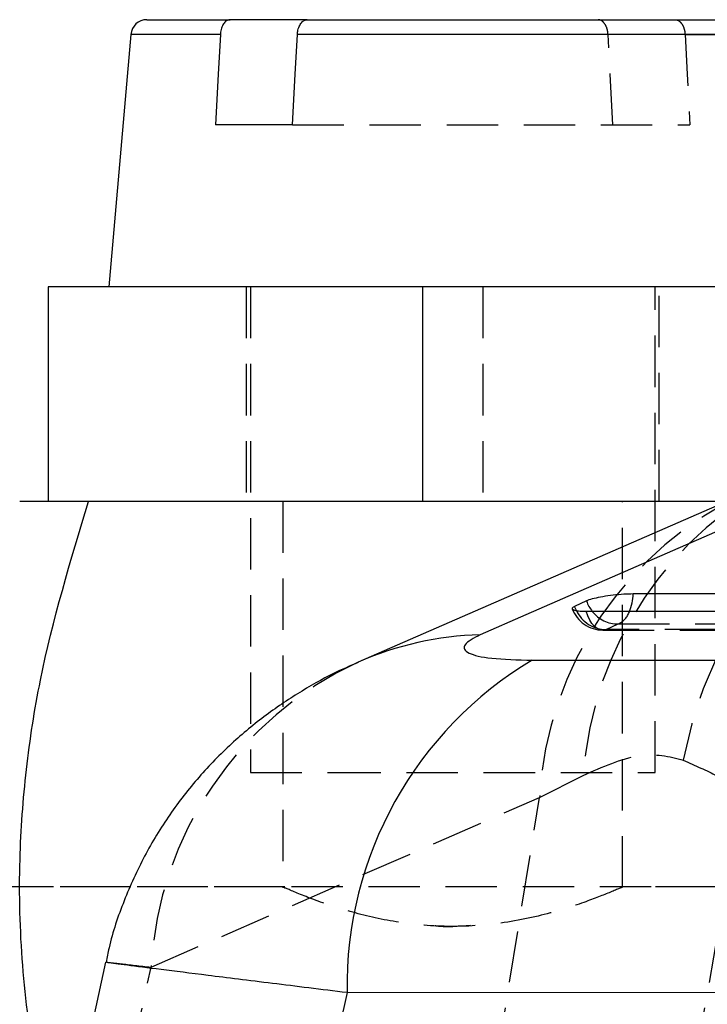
# Model space of a CAD drawing. Extents: x 15 to 185, y 7 to 146.
# Tile 12 of 39: x 75 to 83, y 25 to 38. Entities that reach past the tile are written whole.
import ezdxf

# ---------------------------------------------------------------- set-up
doc = ezdxf.new("R2010")
doc.units = 0
doc.header["$LTSCALE"] = 0.5
doc.linetypes.add('HIDDEN', pattern=[1.905, 1.27, -0.635])
doc.layers.get('0').update_dxf_attribs({"linetype": 'CONTINUOUS'})

msp = doc.modelspace()

# ---------------------------------------------------------------- linework, layer by layer
at = {"color": 7, "linetype": 'CONTINUOUS'}
for p, q in [((76.282, 37.5182), (77.312, 37.5182)), ((78.2637, 37.5182), (77.312, 37.5182)), ((78.2637, 37.5182), (83.838, 37.5182)), ((76.0827, 37.3356), (75.81, 34.2182)), ((78.0806, 36.2182), (77.1289, 36.2182)), ((75.06, 34.2182), (75.06, 31.5682)), ((79.6863, 34.2182), (75.06, 34.2182)), ((79.6863, 34.2182), (79.6863, 31.5682)), ((101.1261, 34.2182), (79.6863, 34.2182)), ((83.6948, 31.6776), (78.8939, 29.5831)), ((83.4439, 31.5682), (75.56, 31.5682)), ((81.7136, 30.3381), (81.5666, 30.2695)), ((81.042, 29.6063), (86.0862, 29.6051)), ((75.7721, 25.8772), (75.5744, 24.9757)), ((78.7549, 25.4996), (78.5766, 24.6869)), ((83.7982, 25.4981), (78.7549, 25.4996))]:
    msp.add_line(p, q, dxfattribs=at)
at = {"color": 8, "linetype": 'CONTINUOUS'}
for p, q in [((77.1892, 37.3356), (76.0827, 37.3356)), ((84.0372, 37.3356), (78.1408, 37.3356)), ((81.5883, 30.2185), (81.5666, 30.2695))]:
    msp.add_line(p, q, dxfattribs=at)
at = {"color": 7, "linetype": 'HIDDEN'}
for p, q in [((82.9308, 37.3356), (84.0372, 37.3356)), ((78.0806, 36.2182), (82.991, 36.2182)), ((77.51, 34.2182), (77.51, 31.5682)), ((77.56, 34.2182), (77.56, 28.2182)), ((80.4337, 34.2182), (80.4337, 31.5682)), ((82.56, 28.2182), (82.56, 34.2182)), ((82.61, 31.5682), (82.61, 34.2182)), ((77.96, 31.5682), (77.96, 26.7939)), ((82.16, 26.7972), (82.16, 31.5682)), ((81.9575, 29.9854), (82.1045, 30.054)), ((77.56, 28.2182), (78.5371, 28.2182)), ((78.5371, 28.2182), (82.56, 28.2182)), ((81.1327, 27.9083), (81.6723, 28.1829)), ((83.0678, 24.6869), (83.642, 27.9864)), ((76.3326, 25.814), (81.1327, 27.9083)), ((80.6108, 24.6869), (81.1327, 27.9083)), ((89.1798, 26.8057), (62.06, 26.8057)), ((77.9868, 26.8057), (62.06, 26.8057)), ((86.06, 26.8057), (82.1404, 26.8057)), ((80.06, 26.3177), (80.2799, 26.3344)), ((76.0853, 24.6869), (76.3326, 25.814))]:
    msp.add_line(p, q, dxfattribs=at)
at = {"color": 7, "linetype": 'CONTINUOUS', "flags": 128}
for points in [[(77.1892, 37.3356), (77.1628, 36.847), (77.1289, 36.2182)], [(78.0806, 36.2182), (78.1145, 36.847), (78.1408, 37.3356)], [(85.201, 32.0151), (80.9634, 30.1667), (80.3994, 29.9207)], [(89.4168, 30.4247), (88.7444, 30.4247), (86.0547, 30.4243), (82.2895, 30.4239)], [(81.7099, 30.2106), (82.3823, 30.2107), (85.072, 30.2111), (88.7851, 30.2117)]]:
    msp.add_lwpolyline(points, dxfattribs=at)
at = {"color": 7, "linetype": 'HIDDEN', "flags": 128}
for points in [[(82.0394, 36.2182), (82.0055, 36.847), (81.9791, 37.3356)], [(82.9308, 37.3356), (82.9571, 36.847), (82.991, 36.2182)], [(81.9575, 29.9854), (81.9204, 29.9785), (81.8831, 29.9826), (81.8467, 29.9975), (81.8122, 30.0227), (81.7804, 30.0577), (81.7523, 30.1015), (81.7286, 30.153), (81.7099, 30.2106)], [(82.1045, 30.054), (82.7769, 30.054), (85.4666, 30.0544), (89.2318, 30.0549)], [(81.9156, 29.9784), (86.8683, 29.9791), (88.9908, 29.9795)], [(89.0327, 29.9864), (88.3603, 29.9863), (85.6706, 29.9859), (81.9575, 29.9854)]]:
    msp.add_lwpolyline(points, dxfattribs=at)
at = {"color": 7, "linetype": 'CONTINUOUS'}
for centre, radius, start, end in [((76.282, 37.3182), 0.2, 90, 175), ((83.4417, 25.5797), 4.6875, 120.79242, 180.97903)]:
    msp.add_arc(centre, radius, start, end, dxfattribs=at)
at = {"color": 7, "linetype": 'HIDDEN'}
for centre, radius, start, end in [((87.9153, 27.4533), 5.0894, 89.22443, 169.60666), ((86.1497, 27.8645), 4.4887, 116.14517, 175.93267), ((85.5554, 27.6582), 4.4298, 114.83217, 176.764), ((81.9155, 30.3844), 0.406, 200.98804, 270.00802), ((81.9565, 30.3928), 0.4074, 205.31865, 270.14249), ((82.0986, 30.4487), 0.3948, 217.34159, 270.84668), ((81.9968, 30.2914), 0.2607, 294.39951, 340.80909), ((80.7555, 25.564), 4.4299, 114.90328, 176.76465)]:
    msp.add_arc(centre, radius, start, end, dxfattribs=at)
at = {"color": 8, "linetype": 'CONTINUOUS'}
for centre, radius, start, end in [((81.674, 30.441), 0.6157, 337.53395, 358.41067), ((82.1354, 30.487), 0.4474, 199.44258, 218.38097), ((80.5198, 25.8518), 4.0707, 91.69479, 113.60101)]:
    msp.add_arc(centre, radius, start, end, dxfattribs=at)
at = {"color": 7, "linetype": 'CONTINUOUS'}
for points, knots in [([(77.312, 37.5182), (77.2991, 37.5162), (77.2722, 37.5122), (77.2354, 37.4796), (77.2066, 37.4292), (77.1926, 37.3775), (77.19, 37.3454), (77.1892, 37.3356)], [0, 0, 0, 0, 0.2125756, 0.4439176, 0.6734374, 0.9002971, 1, 1, 1, 1]), ([(78.1408, 37.3356), (78.1428, 37.354), (78.147, 37.3944), (78.1678, 37.4495), (78.1995, 37.4932), (78.2334, 37.5152), (78.2554, 37.5174), (78.2637, 37.5182)], [0, 0, 0, 0, 0.1873281, 0.4108274, 0.6359251, 0.8635379, 1, 1, 1, 1]), ([(75.2918, 22.941), (75.2572, 23.0544), (75.0964, 23.5799), (74.8961, 24.5455), (74.7245, 25.8357), (74.692, 27.0804), (74.7792, 28.2571), (75.0086, 29.7443), (75.3387, 30.836), (75.56, 31.5682)], [0, 0, 0, 0, 0.040254, 0.1865698, 0.3361587, 0.4857207, 0.6131449, 0.7405889, 1, 1, 1, 1]), ([(75.56, 31.5682), (75.3815, 31.5682), (75.0229, 31.5682), (74.7504, 31.5682), (74.7218, 31.5682), (74.7105, 31.5682)], [0, 0, 0, 0, 0.3744965, 0.7523943, 1, 1, 1, 1]), ([(82.2895, 30.4239), (82.2519, 30.4232), (82.1755, 30.4216), (82.0426, 30.4095), (81.9132, 30.3913), (81.8018, 30.3685), (81.7404, 30.35), (81.718, 30.34), (81.7136, 30.3381)], [0, 0, 0, 0, 0.1855089, 0.3774793, 0.56945, 0.7614213, 0.9533899, 1, 1, 1, 1]), ([(81.5666, 30.2695), (81.5646, 30.2686), (81.5461, 30.2597), (81.5283, 30.2435), (81.5479, 30.2252), (81.6083, 30.2129), (81.6762, 30.2114), (81.7099, 30.2106)], [0, 0, 0, 0, 0.029089, 0.2726854, 0.5162959, 0.7598978, 1, 1, 1, 1]), ([(80.3994, 29.9207), (80.3205, 29.8783), (80.1624, 29.7933), (80.2254, 29.6911), (80.5081, 29.6201), (80.8612, 29.611), (81.042, 29.6063)], [0, 0, 0, 0, 0.2534145, 0.5073719, 0.747645, 1, 1, 1, 1]), ([(78.8925, 29.5776), (78.8127, 29.5437), (78.5793, 29.4447), (78.1948, 29.2312), (77.747, 28.9334), (77.3174, 28.578), (76.9156, 28.1664), (76.554, 27.7013), (76.2411, 27.1891), (75.9923, 26.636), (75.8374, 26.1937), (75.7903, 25.9342), (75.7796, 25.8751)], [0, 0, 0, 0, 0.0551146, 0.1613238, 0.2685482, 0.3791493, 0.4926328, 0.6083087, 0.7259913, 0.8450531, 0.9647627, 1, 1, 1, 1])]:
    msp.add_open_spline(points, degree=3, knots=knots, dxfattribs=at)
at = {"color": 7, "linetype": 'HIDDEN'}
for points, knots in [([(81.9791, 37.3356), (81.9775, 37.3519), (81.9746, 37.3815), (81.9606, 37.4292), (81.937, 37.4745), (81.9006, 37.5089), (81.872, 37.518), (81.8572, 37.5181), (81.8563, 37.5182)], [0, 0, 0, 0, 0.1654447, 0.3013161, 0.5284091, 0.7554214, 0.9843819, 1, 1, 1, 1]), ([(82.808, 37.5182), (82.8135, 37.5178), (82.833, 37.5165), (82.8656, 37.4993), (82.8956, 37.4627), (82.9176, 37.4149), (82.928, 37.3728), (82.9302, 37.3432), (82.9308, 37.3356)], [0, 0, 0, 0, 0.0912193, 0.322719, 0.5532312, 0.6991826, 0.9229957, 1, 1, 1, 1]), ([(81.6723, 28.1829), (81.9105, 28.2882), (82.3942, 28.5022), (82.7359, 28.4155), (82.9094, 28.3715)], [0, 0, 0, 0, 0.4922502, 1, 1, 1, 1]), ([(82.9094, 28.3715), (83.0551, 28.3066), (83.3468, 28.1766), (83.5436, 28.0499), (83.642, 27.9864)], [0, 0, 0, 0, 0.4993484, 1, 1, 1, 1]), ([(82.1404, 26.7971), (82.1465, 26.7998), (82.1792, 26.814), (82.0275, 26.7469), (81.698, 26.6153), (81.1674, 26.4452), (80.4998, 26.3204), (79.7951, 26.3083), (79.154, 26.3998), (78.595, 26.5536), (78.1758, 26.711), (77.9586, 26.8062), (77.9806, 26.7966), (77.9868, 26.7939)], [0, 0, 0, 0, 0.0225134, 0.1202918, 0.2196243, 0.3266815, 0.4379573, 0.541374, 0.6370691, 0.7370865, 0.846399, 0.9564466, 1, 1, 1, 1]), ([(79.8446, 26.3275), (79.8643, 26.3249), (79.9339, 26.3157), (80.0073, 26.3168), (80.06, 26.3177)], [0, 0, 0, 0, 0.2834577, 1, 1, 1, 1]), ([(75.7968, 25.8718), (75.7905, 25.8729), (75.7684, 25.877), (75.9302, 25.8598), (76.1972, 25.8294), (76.3326, 25.814)], [0, 0, 0, 0, 0.1639167, 0.5761003, 1, 1, 1, 1])]:
    msp.add_open_spline(points, degree=3, knots=knots, dxfattribs=at)
at = {"color": 8, "linetype": 'CONTINUOUS'}
msp.add_open_spline([(78.7549, 25.4996), (78.438, 25.5385), (77.7945, 25.6176), (77.0286, 25.7125), (76.4236, 25.7883), (76.0133, 25.8407), (75.7892, 25.8704), (75.7947, 25.8714), (75.7968, 25.8718)], degree=3, knots=[0, 0, 0, 0, 0.1786894, 0.3629145, 0.5333923, 0.7086591, 0.8860657, 1, 1, 1, 1], dxfattribs=at)

doc.saveas('drawing.dxf')
